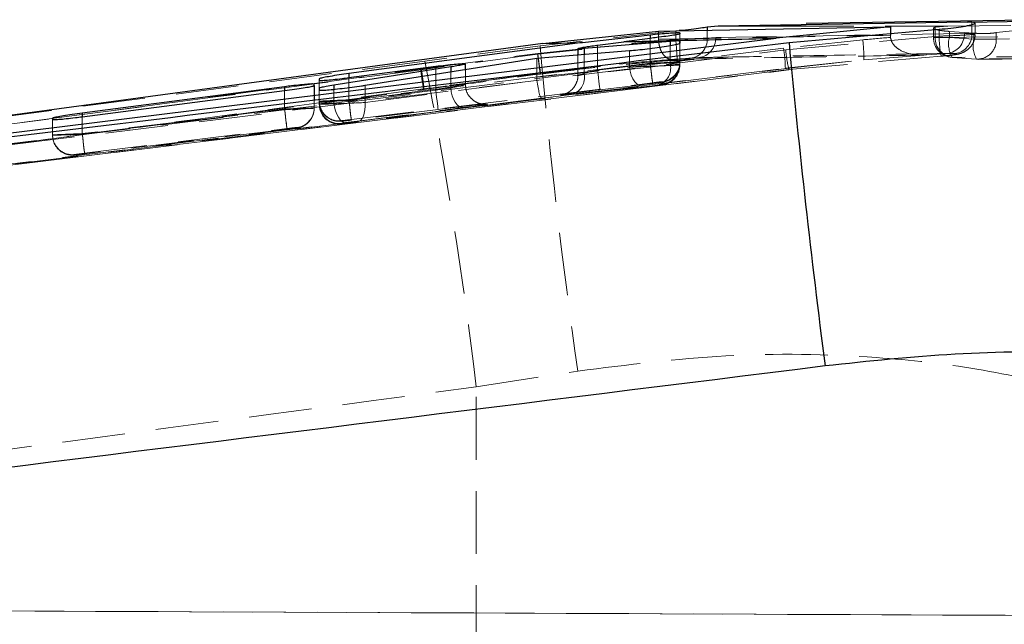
# Model space of a CAD drawing. Header units: millimetres. Extents: x 34 to 407, y 41 to 288.
# Tile 8 of 20: x 219 to 239, y 132 to 144. Entities that reach past the tile are written whole.
import ezdxf

# ---------------------------------------------------------------- set-up
doc = ezdxf.new("R2010")
doc.units = ezdxf.units.MM
doc.linetypes.add('HIDDEN', pattern=[1.905, 1.27, -0.635])

msp = doc.modelspace()

# ---------------------------------------------------------------- linework, layer by layer
at = {"color": 7, "linetype": 'Continuous', "lineweight": 25}
for p, q in [((238.4282, 143.975), (233.3785, 143.8929)), ((240.0603, 144.0218), (235.1585, 143.9505)), ((238.4282, 143.975), (241.1664, 144.0266)), ((238.5179, 143.974), (238.4282, 143.975)), ((238.5805, 143.9642), (238.5179, 143.974)), ((229.8311, 143.5425), (232.1716, 143.7971)), ((230.6306, 143.5618), (232.0033, 143.7234)), ((232.1716, 143.7971), (236.8656, 143.8822)), ((232.6033, 143.7609), (232.6033, 143.7398)), ((233.3785, 143.8929), (233.1561, 143.8735)), ((236.8656, 143.8822), (234.556, 143.6503)), ((234.8145, 143.5668), (237.8534, 143.8362)), ((236.8656, 143.8822), (236.8656, 143.7118)), ((229.8311, 143.5425), (197.7383, 139.2146)), ((197.7705, 139.1032), (234.556, 143.6503)), ((230.6306, 143.5618), (225.9055, 142.9362)), ((229.8311, 143.5425), (230.6306, 143.5618)), ((232.4109, 143.5881), (230.6666, 143.4421)), ((230.9383, 143.5122), (231.4674, 143.5814)), ((232.0033, 143.6485), (231.4674, 143.5814)), ((232.6034, 143.5518), (232.6034, 143.591)), ((229.7071, 143.247), (231.585, 143.4005)), ((230.5383, 143.4406), (230.5383, 143.315)), ((226.2308, 142.6991), (229.7071, 143.247)), ((228.2615, 143.0192), (228.2615, 143.1321)), ((227.9658, 143.0701), (225.6013, 142.7009)), ((225.9055, 142.8534), (227.6615, 143.0832)), ((225.2033, 142.695), (225.2033, 142.7208)), ((225.3055, 142.8288), (225.3055, 142.8022)), ((224.6033, 142.6694), (220.5055, 142.1341)), ((220.5055, 142.0624), (224.6033, 142.591)), ((225.2033, 142.695), (225.2033, 142.403)), ((225.3056, 142.6402), (225.3056, 142.6031)), ((225.3056, 142.6402), (225.3056, 142.603)), ((219.9055, 142.0316), (219.9055, 142.0086))]:
    msp.add_line(p, q, dxfattribs=at)
at = {"color": 7, "linetype": 'HIDDEN', "lineweight": 18}
for p, q in [((238.0317, 143.8988), (243.3212, 143.9507)), ((238.5179, 143.974), (238.5179, 143.7453)), ((238.5828, 143.7384), (238.5828, 143.9593)), ((232.5213, 143.7988), (229.7737, 143.4988)), ((232.1716, 143.7971), (232.1716, 143.6295)), ((232.5898, 143.8047), (232.5213, 143.7988)), ((232.5213, 143.7988), (232.5213, 143.6272)), ((232.6033, 143.7609), (232.6033, 143.1685)), ((232.6033, 143.7398), (232.6033, 143.1612)), ((233.1561, 143.8149), (233.1561, 143.6529)), ((238.363, 143.7495), (233.3292, 143.6649)), ((238.0317, 143.8988), (235.1587, 143.8951)), ((236.8656, 143.7118), (236.8682, 143.6678)), ((237.7354, 143.8561), (237.7354, 143.6689)), ((237.773, 143.8739), (238.0317, 143.8988)), ((237.773, 143.8739), (237.773, 143.6689)), ((237.773, 143.6689), (243.7506, 143.7244)), ((237.8534, 143.8362), (237.8534, 143.6942)), ((238.5578, 143.7536), (238.0594, 143.7892)), ((238.0594, 143.6689), (238.0594, 143.7892)), ((238.5179, 143.7453), (238.363, 143.7495)), ((238.5578, 143.7536), (238.5578, 143.6336)), ((239.3351, 143.804), (239.0082, 143.7654)), ((239.0082, 143.6336), (239.0082, 143.7654)), ((232.5213, 143.6272), (229.7231, 143.3288)), ((229.7281, 143.3441), (232.1722, 143.6074)), ((230.9383, 143.5122), (230.9383, 143.0047)), ((232.0033, 143.6485), (232.0033, 143.1343)), ((232.0033, 143.6485), (232.0033, 143.1467)), ((232.1722, 143.6074), (232.1716, 143.6295)), ((232.6034, 143.5518), (232.6034, 143.109)), ((232.6034, 143.5517), (232.6034, 143.119)), ((233.3292, 143.6649), (233.1561, 143.6529)), ((236.3065, 143.6198), (234.7042, 143.4476)), ((234.7471, 143.4164), (237.8534, 143.6941)), ((238.0594, 143.6689), (237.7355, 143.6689)), ((238.5578, 143.6336), (238.0594, 143.6689)), ((239.0082, 143.6336), (238.5578, 143.6336)), ((244.9901, 143.6851), (239.0082, 143.6336)), ((234.7042, 143.4476), (197.7705, 138.8965)), ((227.3569, 143.0271), (229.7281, 143.3441)), ((229.7231, 143.3288), (227.3756, 143.0147)), ((229.7737, 143.4988), (227.4415, 143.1868)), ((230.5383, 143.315), (230.5383, 142.8972)), ((230.6666, 143.3254), (230.6666, 142.9211)), ((231.585, 143.4005), (231.585, 143.0658)), ((232.4109, 143.5061), (232.4109, 143.113)), ((237.4855, 143.3106), (238.0174, 143.3442)), ((238.0174, 143.3442), (238.1711, 143.3405)), ((227.4415, 143.1868), (215.9957, 141.6767)), ((232.0033, 143.1467), (225.9055, 142.4045)), ((229.7071, 143.247), (229.7071, 142.8603)), ((232.4109, 143.113), (230.6666, 142.9211)), ((230.9383, 143.0047), (232.0033, 143.1343)), ((231.5154, 143.1214), (232.5507, 143.2229)), ((232.4641, 143.2228), (232.6459, 143.236)), ((232.6033, 143.1612), (232.6033, 143.1685)), ((232.6034, 143.109), (232.6034, 143.119)), ((232.9863, 143.2598), (232.6459, 143.236)), ((232.8158, 143.248), (232.9863, 143.2598)), ((234.7393, 143.0452), (236.3286, 143.2158)), ((237.8934, 143.2912), (234.813, 143.0156)), ((234.8145, 143.0468), (236.3286, 143.2158)), ((236.3286, 143.2158), (237.5395, 143.3108)), ((237.5395, 143.3108), (237.4855, 143.3106)), ((238.1178, 143.2638), (238.6117, 143.2289)), ((238.6437, 143.2227), (244.6249, 143.2771)), ((209.7013, 139.9386), (234.8145, 143.0468)), ((215.5078, 141.4397), (227.3569, 143.0271)), ((219.2763, 141.1098), (234.8122, 143.0103)), ((234.813, 143.0156), (219.2768, 141.1116)), ((227.6615, 143.0832), (227.6615, 142.6058)), ((227.9658, 142.9726), (227.9658, 142.6441)), ((228.2615, 142.715), (228.2615, 143.0192)), ((229.7821, 142.9423), (229.1969, 142.8634)), ((229.7071, 142.8603), (231.585, 143.0658)), ((230.2157, 142.9755), (229.7846, 142.9212)), ((234.7393, 143.0452), (234.8145, 143.0468)), ((234.813, 143.0156), (234.8119, 143.0134)), ((225.2033, 142.7208), (225.2033, 142.2415)), ((225.3055, 142.8288), (225.3055, 142.3776)), ((225.3055, 142.8022), (225.3055, 142.3703)), ((225.9055, 142.8534), (225.9055, 142.3921)), ((225.9055, 142.8534), (225.9055, 142.4045)), ((225.9538, 142.0074), (232.0516, 142.7497)), ((226.2308, 142.3492), (229.7109, 142.8011)), ((230.4432, 142.524), (232.1875, 142.716)), ((232.0516, 142.7373), (230.9866, 142.6077)), ((232.2516, 142.7715), (232.2516, 142.7642)), ((232.2517, 142.7219), (232.2517, 142.7119)), ((224.6033, 142.591), (224.6033, 142.2073)), ((224.6033, 142.591), (224.6033, 142.2197)), ((225.3056, 142.6031), (225.3056, 142.3137)), ((225.3056, 142.603), (225.3056, 142.3245)), ((227.9658, 142.6441), (225.6013, 142.3387)), ((225.6013, 142.6187), (225.6013, 142.3387)), ((225.9055, 142.3921), (227.6615, 142.6058)), ((227.4141, 142.6243), (226.0812, 142.4474)), ((226.2308, 142.6991), (226.2308, 142.3492)), ((231.9122, 142.6688), (229.8061, 142.4383)), ((225.2033, 142.403), (225.2033, 142.2342)), ((225.3055, 142.3776), (225.3055, 142.3703)), ((225.3056, 142.3245), (225.3056, 142.3137)), ((229.8061, 142.4383), (226.0623, 141.9521)), ((224.6033, 142.2197), (220.5055, 141.7209)), ((220.5055, 141.7086), (224.6033, 142.2073)), ((225.2033, 142.2342), (225.2033, 142.2415)), ((225.8525, 141.9417), (228.217, 142.247)), ((227.7099, 142.2088), (225.9538, 141.9951)), ((219.9055, 142.0316), (219.9055, 141.694)), ((219.9055, 142.0086), (219.9055, 141.6867)), ((220.5055, 142.0624), (220.5055, 141.7086)), ((220.5055, 142.0624), (220.5055, 141.7209)), ((225.7538, 141.9732), (225.7538, 141.9805)), ((225.7539, 141.9167), (225.7539, 141.9275)), ((220.5539, 141.3239), (224.6517, 141.8227)), ((224.6517, 141.8103), (220.5539, 141.3115)), ((224.8517, 141.8445), (224.8517, 141.8372)), ((219.9055, 141.694), (219.9055, 141.6867)), ((220.3539, 141.2897), (220.3539, 141.297)), ((228.4828, 136.5951), (230.5388, 136.9138)), ((228.4828, 131.3111), (228.4828, 136.5951)), ((260.144, 131.8799), (189.066, 132.1901)), ((189.066, 132.1901), (242.3947, 131.9574))]:
    msp.add_line(p, q, dxfattribs=at)
at = {"color": 8, "linetype": 'Continuous', "lineweight": 25}
for p, q in [((232.0033, 143.7234), (232.0033, 143.6485)), ((233.1561, 143.8735), (233.1561, 143.8149)), ((235.1587, 143.8951), (233.3785, 143.8929)), ((232.4109, 143.5881), (232.4109, 143.5061)), ((232.6034, 143.591), (232.6034, 143.5517)), ((230.6666, 143.4421), (230.6666, 143.3254)), ((225.9055, 142.9362), (225.9055, 142.8534)), ((227.9658, 143.0701), (227.9658, 142.9726)), ((224.6033, 142.6694), (224.6033, 142.591)), ((225.6013, 142.7009), (225.6013, 142.6187)), ((220.5055, 142.1341), (220.5055, 142.0624))]:
    msp.add_line(p, q, dxfattribs=at)
at = {"color": 7, "linetype": 'HIDDEN', "lineweight": 18, "flags": 128}
for points in [[(209.6362, 140.3414), (226.5497, 142.4128), (234.7471, 143.4164)], [(232.0033, 143.1467), (232.0127, 143.0698), (232.0217, 142.9959), (232.03, 142.9276), (232.0373, 142.8677), (232.0433, 142.8183), (232.0478, 142.7813), (232.0506, 142.7581), (232.0516, 142.7497)], [(232.0033, 143.1343), (232.0128, 143.0563), (232.022, 142.9812), (232.0304, 142.9122), (232.0377, 142.8518), (232.0437, 142.8025), (232.0481, 142.7661), (232.0508, 142.7441), (232.0516, 142.7373)], [(229.776, 142.9272), (229.7767, 142.9311), (229.7775, 142.9345), (229.7783, 142.9372), (229.7793, 142.9393), (229.7803, 142.9409), (229.7814, 142.9418), (229.7825, 142.9421), (229.7838, 142.9418)], [(230.9383, 143.0047), (230.9478, 142.9266), (230.9569, 142.8516), (230.9653, 142.7826), (230.9727, 142.7222), (230.9787, 142.6728), (230.9831, 142.6364), (230.9858, 142.6144), (230.9866, 142.6077)], [(231.9122, 142.6688), (231.8543, 142.6697), (231.7967, 142.6877), (231.7421, 142.7219), (231.6927, 142.771), (231.6506, 142.8328), (231.6178, 142.9047), (231.5956, 142.9835), (231.585, 143.0658)], [(227.4268, 142.6129), (227.4247, 142.6165), (227.4226, 142.6195), (227.4207, 142.6219), (227.4188, 142.6236), (227.417, 142.6248), (227.4152, 142.6254), (227.4136, 142.6253), (227.412, 142.6246)], [(227.7099, 142.2088), (227.709, 142.2156), (227.7064, 142.2376), (227.7019, 142.274), (227.6959, 142.3233), (227.6886, 142.3837), (227.6802, 142.4527), (227.671, 142.5278), (227.6615, 142.6058)], [(228.217, 142.247), (228.1756, 142.2511), (228.1339, 142.2713), (228.0937, 142.3067), (228.0565, 142.356), (228.0239, 142.417), (227.9973, 142.4873), (227.9776, 142.5641), (227.9658, 142.6441)], [(225.8525, 141.9417), (225.8111, 141.9458), (225.7694, 141.9659), (225.7292, 142.0014), (225.692, 142.0506), (225.6594, 142.1116), (225.6328, 142.182), (225.6131, 142.2587), (225.6013, 142.3387)], [(225.9055, 142.4045), (225.9148, 142.3276), (225.9238, 142.2536), (225.9322, 142.1854), (225.9395, 142.1254), (225.9455, 142.076), (225.95, 142.0391), (225.9528, 142.0159), (225.9538, 142.0074)], [(225.9055, 142.3921), (225.915, 142.314), (225.9241, 142.239), (225.9326, 142.1699), (225.9399, 142.1096), (225.9459, 142.0602), (225.9503, 142.0238), (225.953, 142.0018), (225.9538, 141.9951)], [(226.0623, 141.9521), (226.1018, 141.9634), (226.1382, 141.9884), (226.1702, 142.0263), (226.1965, 142.0758), (226.2163, 142.1351), (226.2289, 142.2021), (226.2338, 142.2743), (226.2308, 142.3492)], [(224.6517, 141.8227), (224.6506, 141.8311), (224.6478, 141.8543), (224.6433, 141.8913), (224.6373, 141.9407), (224.63, 142.0007), (224.6217, 142.0689), (224.6127, 142.1428), (224.6033, 142.2197)], [(224.6033, 142.2073), (224.6129, 142.1293), (224.622, 142.0542), (224.6304, 141.9852), (224.6377, 141.9248), (224.6437, 141.8755), (224.6482, 141.8391), (224.6508, 141.8171), (224.6517, 141.8103)], [(220.5539, 141.3239), (220.5528, 141.3323), (220.55, 141.3555), (220.5455, 141.3925), (220.5395, 141.4419), (220.5322, 141.5019), (220.5239, 141.5701), (220.5149, 141.6441), (220.5055, 141.7209)], [(220.5055, 141.7086), (220.515, 141.6305), (220.5242, 141.5555), (220.5326, 141.4864), (220.5399, 141.426), (220.5459, 141.3767), (220.5504, 141.3403), (220.553, 141.3183), (220.5539, 141.3115)], [(219.2768, 141.1116), (218.7044, 141.0415), (214.0226, 140.4678), (209.7013, 139.9386)]]:
    msp.add_lwpolyline(points, dxfattribs=at)
at = {"color": 7, "linetype": 'HIDDEN', "lineweight": 18}
for centre, radius, start, end in [((237.9734, 143.7317), 0.39, 276.48311, 2.61267), ((238.1203, 143.7351), 0.3978, 277.3436, 1.46489), ((209.1607, 141.7248), 23.4379, 3.66474, 4.65592), ((232.776, 143.6268), 0.3809, 275.99299, 3.92146), ((232.9394, 143.6472), 0.3902, 276.89652, 2.60941), ((233.4181, 143.2596), 2.9108, 359.13873, 7.10997), ((238.1414, 143.6689), 0.406, 180, 266.30064), ((238.1651, 143.6534), 0.3924, 177.73327, 263.08435), ((239.9083, 143.6944), 2.0548, 180.00761, 191.31545), ((238.5727, 143.5362), 0.5301, 165.50028, 210.91756), ((239.0628, 143.4949), 0.5237, 164.64208, 210.53177), ((238.6243, 143.6131), 0.3844, 268.11756, 3.05965), ((206.8903, 140.1145), 23.058, 7.00643, 8.01305), ((255.5456, 146.7113), 26.0361, 187.43068, 188.32455), ((349.424, 154.0634), 120.1158, 185.045877, 188.208512), ((231.7351, 142.9853), 3.0048, 1.14139, 8.84863), ((237.2649, 143.6144), 2.5256, 184.49697, 193.76637), ((237.4592, 143.6442), 0.3347, 262.53947, 274.50458), ((140.0397, 126.0018), 89.0753, 6.83008, 11.123632), ((232.0714, 143.0427), 0.3468, 289.57574, 11.70115), ((232.2033, 143.1685), 0.4, 276.93729, 359.99722), ((232.2034, 143.119), 0.4, 276.93653, 359.99905), ((232.2034, 143.1612), 0.4, 321.09558, 359.99861), ((238.6398, 143.6336), 0.406, 265.60299, 270.53648), ((253.2087, 146.3615), 26.066, 187.34952, 188.24237), ((204.4857, 139.8911), 23.102, 6.76611, 7.77082), ((230.3271, 142.8507), 0.3467, 289.57442, 11.70258), ((232.2034, 143.109), 0.4, 314.8413, 359.99785), ((235.0751, 143.019), 0.2621, 173.91764, 180.75143), ((232.2033, 143.1612), 0.4, 276.9385, 321.09494), ((232.2034, 143.109), 0.4, 276.9393, 314.83912), ((225.7055, 142.3776), 0.4, 180.00258, 276.94138), ((225.7055, 142.3703), 0.4, 180.00106, 244.16347), ((225.7055, 142.3246), 0.4, 180.00222, 276.94161), ((224.8034, 142.2415), 0.4, 276.93702, 359.99809), ((224.8034, 142.2342), 0.4, 321.09586, 359.99984), ((225.7055, 142.3138), 0.4, 180.00228, 250.68362), ((224.8033, 142.2343), 0.4, 276.93931, 321.09413), ((225.7055, 142.3703), 0.4, 244.16289, 276.93905), ((225.7056, 142.3138), 0.4, 250.68262, 276.93955), ((220.3055, 141.6941), 0.4, 180.00284, 276.94099), ((220.3055, 141.6867), 0.4, 180.00091, 244.16362), ((220.3055, 141.6868), 0.4, 244.16274, 276.93874)]:
    msp.add_arc(centre, radius, start, end, dxfattribs=at)
at = {"color": 7, "linetype": 'Continuous', "lineweight": 25}
msp.add_arc((410.3646, 159.8505), 176.3038, 185.299495, 187.440937, dxfattribs=at)
at = {"color": 7, "linetype": 'HIDDEN', "lineweight": 18}
for centre, major_axis, ratio, start_param, end_param in [((232.0033, 143.1442), (0.6, 0.0243), 0.0041979, 6.2830272, 7.8538235), ((232.0033, 143.1369), (0.6, 0.0243), 0.0041979, 4.7122309, 6.2830272), ((232.0034, 143.0946), (0.6, 0.0243), 0.0041979, 6.2830272, 7.1070778), ((230.9383, 142.9946), (0.4, 0.0974), 0.0238167, 1.5650071, 3.9598541), ((232.0034, 143.0846), (0.6, 0.0243), 0.0041979, 3.9405429, 6.2830272), ((227.6615, 142.5932), (0.6, 0.1218), 0.0201928, 5.2400976, 7.8498956), ((230.052, 142.8675), (0.0237, 0.4008), 0.8586213, 1.6394376, 1.7877966), ((229.7578, 142.8353), (-0.0475, 0.3972), 0.1270214, 1.6419345, 3.1577347), ((232.0516, 142.7471), (0.2, 0.0243), 0.0124303, 6.2816842, 7.8524806), ((232.0516, 142.7398), (0.2, 0.0243), 0.0124303, 4.7108879, 6.2816842), ((232.0517, 142.6976), (0.2, 0.0243), 0.0124303, 6.2816842, 7.1057349), ((230.9866, 142.5976), (0.8, 0.0974), 0.0124303, 2.9390685, 3.9641422), ((230.9866, 142.5976), (0.8, 0.0974), 0.0124303, 1.5692953, 2.9390685), ((232.0517, 142.6876), (0.2, 0.0243), 0.0124303, 3.9392, 6.2816842), ((225.9055, 142.4019), (0.6, 0.0243), 0.0041979, 1.5706382, 3.1414345), ((225.9055, 142.3946), (0.6, 0.0243), 0.0041979, 3.1414345, 4.7122309), ((225.9056, 142.3489), (0.6, 0.0243), 0.0041979, 2.1024328, 3.1414345), ((225.9056, 142.3381), (0.6, 0.0243), 0.0041979, 3.1414345, 5.2850894), ((227.7099, 142.1962), (1, 0.1217), 0.0124303, 0.1964091, 1.5692953), ((227.7099, 142.1962), (1, 0.1217), 0.0124303, 5.2426825, 6.4795944), ((224.6033, 142.2172), (0.6, 0.0243), 0.0041979, 6.2830272, 7.8538235), ((224.6033, 142.2099), (0.6, 0.0243), 0.0041979, 4.7122309, 6.2830272), ((225.9538, 142.0049), (0.2, 0.0243), 0.0124303, 1.5692953, 3.1400916), ((225.9538, 141.9976), (0.2, 0.0243), 0.0124303, 3.1400916, 4.7108879), ((225.9539, 141.9411), (0.2, 0.0243), 0.0124303, 3.1400916, 5.2837465), ((225.9539, 141.9519), (0.2, 0.0243), 0.0124303, 2.1010899, 3.1400916), ((220.5055, 141.7184), (0.6, 0.0243), 0.0041979, 1.5706382, 3.1414345), ((224.6517, 141.8201), (0.2, 0.0243), 0.0124303, 6.2816842, 7.8524806), ((224.6517, 141.8128), (0.2, 0.0243), 0.0124303, 4.7108879, 6.2816842), ((220.5055, 141.7111), (0.6, 0.0243), 0.0041979, 3.1414345, 4.7122309), ((220.5539, 141.3213), (0.2, 0.0243), 0.0124303, 1.5692953, 3.1400916), ((220.5539, 141.314), (0.2, 0.0243), 0.0124303, 3.1400916, 4.7108879)]:
    msp.add_ellipse(centre, major_axis=major_axis, ratio=ratio, start_param=start_param, end_param=end_param, dxfattribs=at)
at = {"color": 7, "linetype": 'Continuous', "lineweight": 25}
for points, knots in [([(237.8534, 143.8362), (237.9325, 143.8419), (238.0905, 143.8532), (238.305, 143.8829), (238.4699, 143.9151), (238.57, 143.9434), (238.5738, 143.9545), (238.5755, 143.9593)], [0, 0, 0, 0, 0.208392, 0.4167022, 0.62702799, 0.83892437, 1, 1, 1, 1]), ([(232.0033, 143.7234), (232.0708, 143.73), (232.2057, 143.7432), (232.3859, 143.757), (232.5215, 143.7645), (232.5931, 143.7654), (232.6004, 143.7622), (232.6033, 143.7609)], [0, 0, 0, 0, 0.2154438, 0.4309214, 0.6455332, 0.8592288, 1, 1, 1, 1]), ([(232.6033, 143.7398), (232.5967, 143.7365), (232.5835, 143.7301), (232.4804, 143.7122), (232.3287, 143.69), (232.1599, 143.6676), (232.0479, 143.6539), (232.0033, 143.6485)], [0, 0, 0, 0, 0.2135538, 0.427082, 0.6415013, 0.8572789, 1, 1, 1, 1]), ([(233.1561, 143.8735), (233.1157, 143.8673), (233.035, 143.8549), (232.8364, 143.8293), (232.6787, 143.8122), (232.5948, 143.8051), (232.5898, 143.8047)], [0, 0, 0, 0, 0.32601986, 0.65195916, 0.9795708, 1, 1, 1, 1]), ([(197.0433, 138.9954), (202.4136, 139.6447), (215.0041, 141.1671), (227.5944, 142.6922), (234.8145, 143.5668)], [0, 0, 0, 0, 0.4265382, 1, 1, 1, 1]), ([(230.6666, 143.4421), (230.6368, 143.4399), (230.5773, 143.4354), (230.536, 143.4365), (230.5372, 143.4434), (230.5834, 143.4558), (230.6692, 143.4723), (230.7857, 143.4911), (230.8814, 143.5047), (230.9325, 143.5114), (230.9383, 143.5122)], [0, 0, 0, 0, 0.1390934, 0.2781986, 0.4170744, 0.556455, 0.6969835, 0.8388245, 0.9815772, 1, 1, 1, 1]), ([(231.4674, 143.5814), (232.1265, 143.5965), (233.1571, 143.6202), (234.1854, 143.6423), (234.556, 143.6503)], [0, 0, 0, 0, 0.6395916, 1, 1, 1, 1]), ([(231.585, 143.4005), (231.638, 143.4052), (231.7439, 143.4147), (231.9444, 143.4378), (232.1484, 143.4645), (232.3382, 143.4927), (232.4888, 143.5188), (232.5858, 143.54), (232.5977, 143.548), (232.6034, 143.5518)], [0, 0, 0, 0, 0.143476, 0.2869125, 0.4312928, 0.576715, 0.722491, 0.867759, 1, 1, 1, 1]), ([(232.6034, 143.591), (232.5968, 143.5935), (232.5836, 143.5984), (232.5008, 143.5952), (232.4326, 143.5898), (232.4109, 143.5881)], [0, 0, 0, 0, 0.405451, 0.8109141, 1, 1, 1, 1]), ([(227.6615, 143.0832), (227.7292, 143.0918), (227.8645, 143.1089), (228.0437, 143.1273), (228.1838, 143.1384), (228.2261, 143.1378), (228.2471, 143.1375)], [0, 0, 0, 0, 0.2513355, 0.5027359, 0.7524231, 1, 1, 1, 1]), ([(228.254, 143.1321), (228.2561, 143.1313), (228.2641, 143.1281), (228.209, 143.1137), (228.1055, 143.0928), (228.008, 143.077), (227.9658, 143.0701)], [0, 0, 0, 0, 0.1091376, 0.4297386, 0.752713, 1, 1, 1, 1]), ([(225.9055, 142.9362), (225.8374, 142.9268), (225.7012, 142.9081), (225.5203, 142.8793), (225.3844, 142.8541), (225.3149, 142.8371), (225.3081, 142.8311), (225.3055, 142.8288)], [0, 0, 0, 0, 0.2172689, 0.4345314, 0.651763, 0.8676994, 1, 1, 1, 1]), ([(225.2033, 142.7208), (225.1968, 142.723), (225.1838, 142.7273), (225.0821, 142.722), (224.9322, 142.7086), (224.7632, 142.6898), (224.65, 142.6754), (224.6033, 142.6694)], [0, 0, 0, 0, 0.2122305, 0.4244679, 0.6367215, 0.8501655, 1, 1, 1, 1]), ([(225.3055, 142.8022), (225.312, 142.8), (225.325, 142.7956), (225.4267, 142.8008), (225.5766, 142.8142), (225.7455, 142.8329), (225.8588, 142.8474), (225.9055, 142.8534)], [0, 0, 0, 0, 0.2121996, 0.424396, 0.6366248, 0.8500532, 1, 1, 1, 1]), ([(224.6033, 142.591), (224.6714, 142.6001), (224.8075, 142.6182), (224.9884, 142.6462), (225.1242, 142.6705), (225.1939, 142.687), (225.2007, 142.6928), (225.2033, 142.695)], [0, 0, 0, 0, 0.21713266, 0.43425815, 0.65133865, 0.8671944, 1, 1, 1, 1]), ([(225.6013, 142.7009), (225.5466, 142.6921), (225.4371, 142.6744), (225.3283, 142.6523), (225.3133, 142.6443), (225.3056, 142.6402)], [0, 0, 0, 0, 0.327219, 0.6545247, 1, 1, 1, 1]), ([(225.3056, 142.6031), (225.3121, 142.6011), (225.3251, 142.597), (225.4269, 142.6023), (225.5769, 142.6155), (225.7651, 142.636), (225.9691, 142.6613), (226.1277, 142.6833), (226.2084, 142.6956), (226.2308, 142.6991)], [0, 0, 0, 0, 0.155365, 0.3107337, 0.4661424, 0.6223964, 0.7799648, 0.9387723, 1, 1, 1, 1]), ([(220.5055, 142.1341), (220.4375, 142.1249), (220.3014, 142.1066), (220.1204, 142.0787), (219.9846, 142.0547), (219.915, 142.0389), (219.9081, 142.0336), (219.9055, 142.0316)], [0, 0, 0, 0, 0.21720161, 0.43440226, 0.65146372, 0.86717698, 1, 1, 1, 1]), ([(219.9055, 142.0086), (219.912, 142.0068), (219.9251, 142.0032), (220.0269, 142.0093), (220.1768, 142.0233), (220.3458, 142.0422), (220.459, 142.0565), (220.5055, 142.0624)], [0, 0, 0, 0, 0.2122611, 0.4245361, 0.6369335, 0.8505875, 1, 1, 1, 1]), ([(240.8044, 137.3175), (239.9277, 137.3118), (238.1701, 137.3003), (236.4217, 137.1126), (235.5455, 137.0185)], [0, 0, 0, 0, 0.49884886, 1, 1, 1, 1]), ([(235.5455, 137.0185), (223.6389, 135.5364), (209.6301, 133.7927), (195.616, 132.0926), (193.5131, 131.8375)], [0, 0, 0, 0, 0.8499379, 1, 1, 1, 1])]:
    msp.add_open_spline(points, degree=3, knots=knots, dxfattribs=at)
at = {"color": 7, "linetype": 'HIDDEN', "lineweight": 18}
for points, knots in [([(232.1716, 143.6295), (232.9534, 143.6437), (234.5181, 143.6723), (236.0828, 143.6986), (236.8656, 143.7118)], [0, 0, 0, 0, 0.4997011, 1, 1, 1, 1]), ([(238.0594, 143.7892), (238.0156, 143.7928), (237.928, 143.8), (237.8234, 143.8177), (237.7534, 143.8372), (237.7278, 143.856), (237.7436, 143.8678), (237.7672, 143.8727), (237.773, 143.8739)], [0, 0, 0, 0, 0.1865147, 0.3729639, 0.5611279, 0.750684, 0.9397592, 1, 1, 1, 1]), ([(237.8534, 143.6942), (237.8535, 143.6942), (237.9321, 143.6966), (238.0913, 143.7008), (238.3055, 143.7111), (238.4724, 143.7222), (238.5729, 143.7326), (238.5934, 143.741), (238.5549, 143.7439), (238.5182, 143.7453), (238.5182, 143.7453)], [0, 0, 0, 0, 0.0000835, 0.1651656, 0.3300295, 0.4954786, 0.6616062, 0.8277501, 0.9999183, 1, 1, 1, 1]), ([(237.8921, 143.2895), (237.922, 143.2911), (238.0051, 143.2958), (238.1355, 143.3113), (238.2332, 143.3276), (238.3384, 143.359), (238.4536, 143.4283), (238.5405, 143.5424), (238.5845, 143.6561), (238.5783, 143.721), (238.5767, 143.7384)], [0, 0, 0, 0, 0.0891927, 0.2479439, 0.411901, 0.5196108, 0.6501463, 0.805216, 0.9478396, 1, 1, 1, 1]), ([(238.5182, 143.7453), (238.5182, 143.7453), (238.5181, 143.7453), (238.518, 143.7453), (238.5179, 143.7453)], [0, 0, 0, 0, 0.1927511, 1, 1, 1, 1]), ([(239.0082, 143.7654), (238.9851, 143.7613), (238.9387, 143.753), (238.8246, 143.7463), (238.6926, 143.7454), (238.6025, 143.7509), (238.5578, 143.7536)], [0, 0, 0, 0, 0.2515833, 0.5032452, 0.753311, 1, 1, 1, 1]), ([(232.1722, 143.6074), (232.1769, 143.5674), (232.1862, 143.4876), (232.227, 143.382), (232.2841, 143.2957), (232.3599, 143.2349), (232.4179, 143.2204), (232.4521, 143.2218), (232.4565, 143.2221), (232.4597, 143.2224), (232.4626, 143.2226), (232.4637, 143.2227), (232.4641, 143.2228)], [0, 0, 0, 0, 0.17057786, 0.34079383, 0.52012143, 0.72568397, 0.96353838, 0.97773886, 0.98646249, 0.99525201, 0.99826546, 1, 1, 1, 1]), ([(233.1561, 143.6529), (233.1158, 143.6509), (233.0352, 143.6469), (232.8368, 143.6385), (232.6564, 143.6317), (232.5494, 143.6282), (232.5213, 143.6272)], [0, 0, 0, 0, 0.2978069, 0.5952857, 0.893612, 1, 1, 1, 1]), ([(236.8682, 143.6678), (236.8674, 143.6677), (236.68, 143.6528), (236.4928, 143.6363), (236.3065, 143.6198)], [0, 0, 0, 0, 0.0047724, 1, 1, 1, 1]), ([(236.8682, 143.6678), (236.8738, 143.6421), (236.8865, 143.5842), (236.948, 143.4949), (237.0747, 143.3933), (237.2227, 143.3406), (237.3481, 143.3182), (237.3965, 143.314), (237.4157, 143.3124)], [0, 0, 0, 0, 0.09961115, 0.22488774, 0.42182993, 0.7793116, 0.91260988, 1, 1, 1, 1]), ([(232.9863, 143.2598), (233.0999, 143.2618), (233.6681, 143.2719), (235.3451, 143.301), (236.9085, 143.3263), (238.0174, 143.3442)], [0, 0, 0, 0, 0.06776027, 0.3388002, 1, 1, 1, 1]), ([(237.4157, 143.3124), (237.4553, 143.3107), (237.4966, 143.309), (237.5378, 143.3107), (237.5395, 143.3108)], [0, 0, 0, 0, 0.9587895, 1, 1, 1, 1]), ([(238.1711, 143.3405), (238.1825, 143.3392), (238.2049, 143.3366), (238.1939, 143.3285), (238.1522, 143.3185), (238.0822, 143.3078), (237.9926, 143.2978), (237.9266, 143.2935), (237.8934, 143.2912)], [0, 0, 0, 0, 0.1706181, 0.3338995, 0.4983172, 0.6640363, 0.8310677, 1, 1, 1, 1]), ([(244.0924, 143.3195), (243.9788, 143.3185), (243.4106, 143.3136), (241.419, 143.2961), (239.5412, 143.2777), (238.1178, 143.2638)], [0, 0, 0, 0, 0.0570603, 0.2853005, 1, 1, 1, 1]), ([(232.6459, 143.236), (232.376, 143.2157), (231.4194, 143.1437), (230.4673, 143.0261), (229.7838, 142.9418)], [0, 0, 0, 0, 0.2822004, 1, 1, 1, 1]), ([(232.8958, 143.2221), (232.3244, 143.19), (231.4288, 143.1396), (230.5382, 143.0191), (230.2157, 142.9755)], [0, 0, 0, 0, 0.6379507, 1, 1, 1, 1]), ([(237.4855, 143.3106), (236.6284, 143.2962), (234.9575, 143.2681), (233.2838, 143.2379), (232.4671, 143.2228), (232.4641, 143.2228)], [0, 0, 0, 0, 0.51202211, 0.99826547, 1, 1, 1, 1]), ([(232.5507, 143.2229), (232.5625, 143.2238), (232.6071, 143.2273), (232.6821, 143.2339), (232.765, 143.2421), (232.7989, 143.246), (232.8158, 143.248)], [0, 0, 0, 0, 0.1079815, 0.409604, 0.7068591, 1, 1, 1, 1]), ([(238.6117, 143.2289), (238.7254, 143.2299), (239.2935, 143.2352), (241.2864, 143.2535), (243.1657, 143.2689), (244.5905, 143.2806)], [0, 0, 0, 0, 0.0570207, 0.2851026, 1, 1, 1, 1]), ([(227.3756, 143.0147), (221.7405, 142.2703), (211.6243, 140.9339), (201.5148, 139.5472), (197.0366, 138.9329)], [0, 0, 0, 0, 0.55702589, 1, 1, 1, 1]), ([(197.4155, 138.4459), (198.4527, 138.573), (210.895, 140.0973), (223.3357, 141.6353), (234.7393, 143.0452)], [0, 0, 0, 0, 0.0833583, 1, 1, 1, 1]), ([(229.7838, 142.9418), (229.5155, 142.9057), (228.725, 142.7995), (227.9344, 142.6942), (227.412, 142.6246)], [0, 0, 0, 0, 0.3393349, 1, 1, 1, 1]), ([(227.4268, 142.6129), (227.6951, 142.6483), (228.4784, 142.7517), (229.2613, 142.8576), (229.776, 142.9272)], [0, 0, 0, 0, 0.3425889, 1, 1, 1, 1]), ([(229.776, 142.9272), (230.0442, 142.9642), (230.4128, 143.0152), (230.7833, 143.05), (230.8842, 143.0595)], [0, 0, 0, 0, 0.7275199, 1, 1, 1, 1]), ([(229.1969, 142.8634), (229.1918, 142.8627), (228.5978, 142.7826), (228.0035, 142.7041), (227.4143, 142.6262)], [0, 0, 0, 0, 0.0086204, 1, 1, 1, 1]), ([(228.6599, 142.3153), (228.6628, 142.3155), (228.6687, 142.3159), (228.6596, 142.3155), (228.6405, 142.3157), (228.598, 142.319), (228.5251, 142.3351), (228.4247, 142.3842), (228.3295, 142.4781), (228.2684, 142.5985), (228.2674, 142.6808), (228.2669, 142.7153)], [0, 0, 0, 0, 0.06097783, 0.12314332, 0.17187227, 0.22100088, 0.32933543, 0.47292137, 0.67018062, 0.86156023, 1, 1, 1, 1]), ([(230.5345, 142.8982), (230.5358, 142.89), (230.5435, 142.8378), (230.5144, 142.7493), (230.4607, 142.6531), (230.3957, 142.5875), (230.3335, 142.5461), (230.2825, 142.5235), (230.2507, 142.5136), (230.2356, 142.5097), (230.2277, 142.508), (230.2248, 142.5075), (230.227, 142.5078), (230.2275, 142.5079)], [0, 0, 0, 0, 0.039804, 0.2517682, 0.4232567, 0.5680441, 0.688582, 0.7816483, 0.8381881, 0.8764394, 0.9190042, 0.9832735, 1, 1, 1, 1]), ([(231.9074, 142.6682), (231.929, 142.6706), (231.9729, 142.6756), (232.0553, 142.6854), (232.1358, 142.6954), (232.2057, 142.7045), (232.2454, 142.7102), (232.2688, 142.7139), (232.2996, 142.7201), (232.3486, 142.7344), (232.4169, 142.7655), (232.4601, 142.805), (232.484, 142.8267)], [0, 0, 0, 0, 0.1147034, 0.2328348, 0.3483142, 0.4643134, 0.5863609, 0.6466921, 0.6785699, 0.7502462, 0.8622418, 1, 1, 1, 1]), ([(232.0517, 142.7373), (232.0784, 142.7406), (232.1321, 142.7472), (232.2025, 142.7563), (232.2438, 142.7622), (232.2668, 142.7658), (232.2948, 142.7713), (232.3394, 142.7833), (232.4064, 142.8135), (232.4719, 142.8566), (232.5019, 142.8994), (232.5112, 142.9125)], [0, 0, 0, 0, 0.13818028, 0.27692974, 0.42224106, 0.49747581, 0.5352728, 0.60913727, 0.73196384, 0.91754228, 1, 1, 1, 1]), ([(197.0909, 138.5308), (201.5685, 139.145), (211.677, 140.5315), (221.7922, 141.8683), (227.4268, 142.6129)], [0, 0, 0, 0, 0.442961, 1, 1, 1, 1]), ([(227.412, 142.6246), (227.1437, 142.5889), (225.8022, 142.4105), (221.8524, 141.8839), (218.1716, 141.3886), (215.5637, 141.0376)], [0, 0, 0, 0, 0.067925, 0.3396261, 1, 1, 1, 1]), ([(224.6517, 141.8103), (224.6785, 141.8136), (224.7322, 141.8202), (224.8025, 141.8294), (224.8439, 141.8352), (224.8668, 141.8388), (224.8948, 141.8443), (224.9394, 141.8563), (225.0065, 141.8866), (225.0719, 141.9296), (225.102, 141.9724), (225.1112, 141.9855)], [0, 0, 0, 0, 0.1381862, 0.2769231, 0.422248, 0.4974826, 0.5352666, 0.6091345, 0.7319656, 0.9175388, 1, 1, 1, 1]), ([(225.532, 142.0119), (225.5384, 142.0077), (225.5469, 142.0022), (225.5566, 141.9994), (225.559, 141.9987)], [0, 0, 0, 0, 0.7544704, 1, 1, 1, 1]), ([(225.5737, 141.9376), (225.5895, 141.9321), (225.6233, 141.9203), (225.6716, 141.9142), (225.7104, 141.9133), (225.7312, 141.9143), (225.7456, 141.9153), (225.7691, 141.9173), (225.8131, 141.922), (225.8885, 141.9306), (225.9694, 141.9403), (226.0299, 141.9479), (226.0593, 141.9517), (226.0655, 141.9525)], [0, 0, 0, 0, 0.0866504, 0.1861286, 0.2542627, 0.2889313, 0.3211055, 0.3832915, 0.5442305, 0.6804528, 0.8224207, 0.962337, 1, 1, 1, 1]), ([(225.7605, 141.9731), (225.7788, 141.975), (225.8124, 141.9784), (225.8843, 141.9867), (225.9321, 141.9924), (225.9538, 141.995)], [0, 0, 0, 0, 0.3922423, 0.7226474, 1, 1, 1, 1]), ([(220.132, 141.3283), (220.1386, 141.3245), (220.1661, 141.3086), (220.2162, 141.2956), (220.2715, 141.287), (220.3104, 141.2863), (220.3311, 141.2872), (220.3456, 141.2882), (220.3692, 141.2903), (220.4132, 141.295), (220.4842, 141.3031), (220.532, 141.3089), (220.5539, 141.3115)], [0, 0, 0, 0, 0.0451551, 0.1896214, 0.3033422, 0.3812445, 0.4208889, 0.4576725, 0.5287673, 0.7136083, 0.8693055, 1, 1, 1, 1]), ([(230.5388, 136.9138), (231.5378, 137.04), (233.555, 137.2949), (236.2693, 137.2479), (238.6379, 136.9893), (239.9568, 136.6887), (240.6197, 136.5376)], [0, 0, 0, 0, 0.293186, 0.5919542, 0.7949193, 1, 1, 1, 1]), ([(193.6831, 131.8788), (194.1969, 131.9505), (205.7902, 133.5688), (217.3936, 135.1162), (228.4828, 136.5951)], [0, 0, 0, 0, 0.0443182, 1, 1, 1, 1])]:
    msp.add_open_spline(points, degree=3, knots=knots, dxfattribs=at)

doc.saveas('drawing.dxf')
